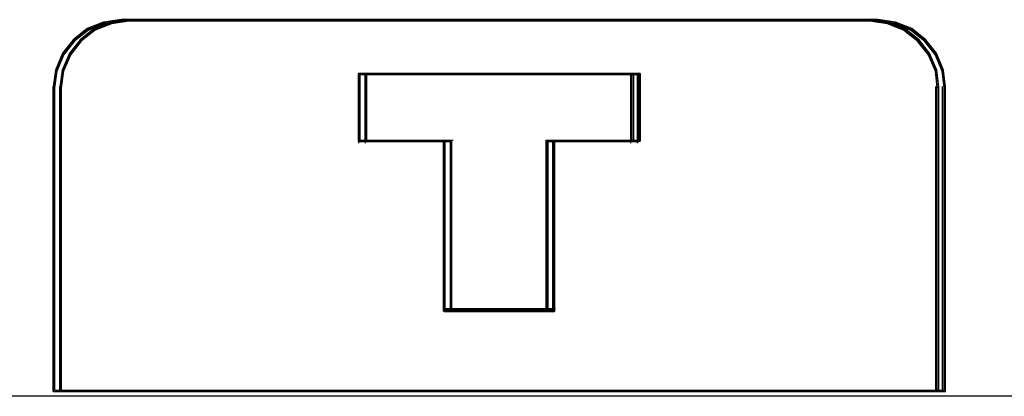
# Model space of a CAD drawing. Header units: centimetres. Extents: x -65222 to -44487, y -149615 to -110728.
# Tile 70 of 98: x -46013.63 to -45999.15, y -117915.23 to -117909.69. Entities that reach past the tile are written whole.
import ezdxf

# ---------------------------------------------------------------- set-up
doc = ezdxf.new("R2010")
doc.units = ezdxf.units.CM
for name, color, linetype, lineweight in [('2DE_OBJ_Eti-Apparatus', 7, 'Continuous', 25), ('2DE_TXTMARK', 7, 'Continuous', 9), ('ZRE Tablice', 7, 'Continuous', 13)]:
    doc.layers.add(name, color=color, linetype=linetype, lineweight=lineweight)
doc.styles.add('CP_ATTR', font='arial.ttf')

# ---------------------------------------------------------------- blocks, each defined once
blk = doc.blocks.new('2de_eti_9_2423_fj6mmc9')
blk.add_line((249.936, 97.697), (33.936, 97.697))
at = {"style": 'CP_ATTR', "flags": 9}
for tag, p in [('ORDER-NO', (-13.087, -11.867)), ('PRODUCT-TYPE', (-13.087, -11.866)), ('ARTICLE', (-13.087, -11.866)), ('GROUP', (-13.087, -11.866)), ('NUMBER', (-13.087, -11.866)), ('NAME', (-13.087, -11.866)), ('FUNCTION', (-13.087, -11.867)), ('ARTICLE-1', (-13.087, -11.867)), ('PRODUCER', (-13.087, -11.867)), ('WEIGHT', (-13.086, -11.866)), ('IP', (-13.086, -11.866)), ('CURRENT', (-13.086, -11.866)), ('LINK', (-13.086, -11.866)), ('OTHER', (-13.086, -11.866)), ('CHARACTER', (-13.086, -11.866)), ('POWER', (-13.086, -11.867)), ('EL-STATUS', (-13.086, -11.867)), ('ARTICLE-2', (-13.086, -11.867)), ('VOLTAGE', (-13.086, -11.867))]:
    blk.add_attdef(tag, p, '', height=0.00005, dxfattribs=at)
at = {"layer": '2DE_TXTMARK', "style": 'CP_ATTR', "width": 0.8, "flags": 8}
blk.add_attdef('VERTOM', (-6.191, 224.074), '', height=15, dxfattribs=at)
blk = doc.blocks.new('G$C0389C227')
at = {"layer": 'ZRE Tablice', "lineweight": -3}
for p, q in [((22.572, -57.687), (22.332, -57.781)), ((22.572, -57.687), (22.332, -57.781)), ((22.59, -57.708), (22.351, -57.802)), ((22.601, -57.689), (22.352, -57.786)), ((22.672, -57.687), (22.432, -57.781)), ((22.672, -57.687), (22.432, -57.781)), ((22.69, -57.708), (22.451, -57.802)), ((22.701, -57.689), (22.452, -57.786)), ((22.834, -57.648), (22.572, -57.687)), ((22.834, -57.648), (22.572, -57.687)), ((22.851, -57.67), (22.59, -57.708)), ((22.873, -57.648), (22.601, -57.689)), ((22.934, -57.648), (22.672, -57.687)), ((22.934, -57.648), (22.672, -57.687)), ((22.951, -57.67), (22.69, -57.708)), ((22.973, -57.648), (22.701, -57.689)), ((22.83, -57.648), (33.858, -57.648)), ((33.855, -57.648), (22.834, -57.648)), ((33.855, -57.648), (22.834, -57.648)), ((33.836, -57.67), (22.851, -57.67)), ((22.93, -57.648), (33.958, -57.648)), ((33.955, -57.648), (22.934, -57.648)), ((33.955, -57.648), (22.934, -57.648)), ((33.936, -57.67), (22.951, -57.67)), ((34.086, -57.689), (33.813, -57.648)), ((34.097, -57.708), (33.836, -57.67)), ((34.117, -57.687), (33.855, -57.648)), ((34.117, -57.687), (33.855, -57.648)), ((34.186, -57.689), (33.913, -57.648)), ((34.197, -57.708), (33.936, -57.67)), ((34.217, -57.687), (33.955, -57.648)), ((34.217, -57.687), (33.955, -57.648)), ((34.336, -57.786), (34.086, -57.689)), ((34.336, -57.802), (34.097, -57.708)), ((34.356, -57.781), (34.117, -57.687)), ((34.356, -57.781), (34.117, -57.687)), ((34.436, -57.786), (34.186, -57.689)), ((34.436, -57.802), (34.197, -57.708)), ((34.456, -57.781), (34.217, -57.687)), ((34.456, -57.781), (34.217, -57.687)), ((22.332, -57.781), (22.126, -57.947)), ((22.332, -57.781), (22.126, -57.947)), ((22.352, -57.786), (22.137, -57.958)), ((22.351, -57.802), (22.145, -57.966)), ((22.432, -57.781), (22.226, -57.947)), ((22.432, -57.781), (22.226, -57.947)), ((22.452, -57.786), (22.237, -57.958)), ((22.451, -57.802), (22.245, -57.966)), ((34.551, -57.958), (34.336, -57.786)), ((34.542, -57.966), (34.336, -57.802)), ((34.563, -57.947), (34.356, -57.781)), ((34.563, -57.947), (34.356, -57.781)), ((34.651, -57.958), (34.436, -57.786)), ((34.642, -57.966), (34.436, -57.802)), ((34.663, -57.947), (34.456, -57.781)), ((34.663, -57.947), (34.456, -57.781)), ((22.126, -57.947), (21.97, -58.141)), ((22.126, -57.947), (21.97, -58.141)), ((22.137, -57.958), (21.975, -58.159)), ((22.145, -57.966), (21.989, -58.159)), ((22.226, -57.947), (22.07, -58.141)), ((22.226, -57.947), (22.07, -58.141)), ((22.237, -57.958), (22.075, -58.159)), ((22.245, -57.966), (22.089, -58.159)), ((34.698, -58.159), (34.542, -57.966)), ((34.713, -58.159), (34.551, -57.958)), ((34.719, -58.141), (34.563, -57.947)), ((34.719, -58.141), (34.563, -57.947)), ((34.798, -58.159), (34.642, -57.966)), ((34.813, -58.159), (34.651, -57.958)), ((34.819, -58.141), (34.663, -57.947)), ((34.819, -58.141), (34.663, -57.947)), ((21.97, -58.141), (21.864, -58.39)), ((21.97, -58.141), (21.864, -58.39)), ((21.975, -58.159), (21.865, -58.416)), ((21.989, -58.159), (21.884, -58.406)), ((22.07, -58.141), (21.964, -58.39)), ((22.07, -58.141), (21.964, -58.39)), ((22.075, -58.159), (21.965, -58.416)), ((22.089, -58.159), (21.984, -58.406)), ((34.803, -58.406), (34.698, -58.159)), ((34.823, -58.416), (34.713, -58.159)), ((34.825, -58.39), (34.719, -58.141)), ((34.825, -58.39), (34.719, -58.141)), ((34.903, -58.406), (34.798, -58.159)), ((34.923, -58.416), (34.813, -58.159)), ((34.925, -58.39), (34.819, -58.141)), ((34.925, -58.39), (34.819, -58.141)), ((21.864, -58.39), (21.831, -58.638)), ((21.864, -58.39), (21.831, -58.638)), ((21.865, -58.416), (21.831, -58.674)), ((21.884, -58.406), (21.85, -58.653)), ((21.964, -58.39), (21.931, -58.638)), ((21.964, -58.39), (21.931, -58.638)), ((21.965, -58.416), (21.931, -58.674)), ((21.984, -58.406), (21.95, -58.653)), ((30.363, -58.44), (26.32, -58.44)), ((26.32, -58.44), (26.32, -59.434)), ((30.363, -58.44), (26.32, -58.44)), ((26.32, -58.44), (26.32, -59.434)), ((26.32, -59.434), (26.32, -58.44)), ((26.32, -58.44), (30.363, -58.44)), ((26.32, -59.434), (26.32, -58.44)), ((26.32, -58.44), (30.363, -58.44)), ((26.32, -58.44), (26.32, -59.464)), ((26.32, -58.44), (30.363, -58.44)), ((30.342, -58.46), (26.34, -58.46)), ((26.34, -58.46), (26.34, -59.442)), ((30.342, -58.46), (26.34, -58.46)), ((26.34, -58.46), (26.34, -59.442)), ((30.463, -58.44), (26.42, -58.44)), ((26.42, -58.44), (26.42, -59.434)), ((30.463, -58.44), (26.42, -58.44)), ((26.42, -58.44), (26.42, -59.434)), ((26.42, -59.434), (26.42, -58.44)), ((26.42, -58.44), (30.463, -58.44)), ((26.42, -59.434), (26.42, -58.44)), ((26.42, -58.44), (30.463, -58.44)), ((26.42, -58.44), (26.42, -59.464)), ((26.42, -58.44), (30.463, -58.44)), ((30.442, -58.46), (26.44, -58.46)), ((26.44, -58.46), (26.44, -59.442)), ((30.442, -58.46), (26.44, -58.46)), ((26.44, -58.46), (26.44, -59.442)), ((30.318, -58.44), (30.318, -59.464)), ((30.342, -59.442), (30.342, -58.46)), ((30.342, -59.442), (30.342, -58.46)), ((30.363, -59.434), (30.363, -58.44)), ((30.363, -59.434), (30.363, -58.44)), ((30.363, -58.44), (30.363, -59.434)), ((30.363, -58.44), (30.363, -59.434)), ((30.418, -58.44), (30.418, -59.464)), ((30.442, -59.442), (30.442, -58.46)), ((30.442, -59.442), (30.442, -58.46)), ((30.463, -59.434), (30.463, -58.44)), ((30.463, -59.434), (30.463, -58.44)), ((30.463, -58.44), (30.463, -59.434)), ((30.463, -58.44), (30.463, -59.434)), ((34.831, -58.653), (34.803, -58.406)), ((34.853, -58.674), (34.823, -58.416)), ((34.853, -58.638), (34.825, -58.39)), ((34.853, -58.638), (34.825, -58.39)), ((34.931, -58.653), (34.903, -58.406)), ((34.953, -58.674), (34.923, -58.416)), ((34.953, -58.638), (34.925, -58.39)), ((34.953, -58.638), (34.925, -58.39)), ((21.831, -63.119), (21.831, -58.631)), ((21.931, -63.119), (21.931, -58.631)), ((34.808, -63.119), (34.808, -58.631)), ((34.908, -63.119), (34.908, -58.631)), ((21.831, -58.638), (21.831, -63.119)), ((21.831, -58.638), (21.831, -63.119)), ((21.85, -58.653), (21.85, -63.099)), ((21.931, -58.638), (21.931, -63.119)), ((21.931, -58.638), (21.931, -63.119)), ((21.95, -58.653), (21.95, -63.099)), ((34.831, -63.099), (34.831, -58.653)), ((34.853, -63.119), (34.853, -58.638)), ((34.853, -63.119), (34.853, -58.638)), ((34.931, -63.099), (34.931, -58.653)), ((34.953, -63.119), (34.953, -58.638)), ((34.953, -63.119), (34.953, -58.638)), ((26.32, -59.421), (27.613, -59.421)), ((26.32, -59.434), (27.583, -59.434)), ((26.32, -59.434), (27.583, -59.434)), ((27.583, -59.434), (26.32, -59.434)), ((27.583, -59.434), (26.32, -59.434)), ((26.34, -59.442), (27.59, -59.442)), ((26.34, -59.442), (27.59, -59.442)), ((26.42, -59.421), (27.713, -59.421)), ((26.42, -59.434), (27.683, -59.434)), ((26.42, -59.434), (27.683, -59.434)), ((27.683, -59.434), (26.42, -59.434)), ((27.683, -59.434), (26.42, -59.434)), ((26.44, -59.442), (27.69, -59.442)), ((26.44, -59.442), (27.69, -59.442)), ((27.568, -59.421), (27.568, -61.94)), ((27.583, -59.434), (27.583, -61.94)), ((27.583, -59.434), (27.583, -61.94)), ((27.583, -61.94), (27.583, -59.434)), ((27.583, -61.94), (27.583, -59.434)), ((27.59, -59.442), (27.59, -61.918)), ((27.59, -59.442), (27.59, -61.918)), ((27.668, -59.421), (27.668, -61.94)), ((27.683, -59.434), (27.683, -61.94)), ((27.683, -59.434), (27.683, -61.94)), ((27.683, -61.94), (27.683, -59.434)), ((27.683, -61.94), (27.683, -59.434)), ((27.69, -59.442), (27.69, -61.918)), ((27.69, -59.442), (27.69, -61.918)), ((29.075, -59.421), (29.075, -61.94)), ((29.075, -59.421), (30.363, -59.421)), ((29.097, -61.918), (29.097, -59.442)), ((29.097, -59.442), (30.342, -59.442)), ((29.097, -61.918), (29.097, -59.442)), ((29.097, -59.442), (30.342, -59.442)), ((29.105, -61.94), (29.105, -59.434)), ((29.105, -59.434), (30.363, -59.434)), ((29.105, -61.94), (29.105, -59.434)), ((29.105, -59.434), (30.363, -59.434)), ((29.105, -59.434), (29.105, -61.94)), ((30.363, -59.434), (29.105, -59.434)), ((29.105, -59.434), (29.105, -61.94)), ((30.363, -59.434), (29.105, -59.434)), ((29.175, -59.421), (29.175, -61.94)), ((29.175, -59.421), (30.463, -59.421)), ((29.197, -61.918), (29.197, -59.442)), ((29.197, -59.442), (30.442, -59.442)), ((29.197, -61.918), (29.197, -59.442)), ((29.197, -59.442), (30.442, -59.442)), ((29.205, -61.94), (29.205, -59.434)), ((29.205, -59.434), (30.463, -59.434)), ((29.205, -61.94), (29.205, -59.434)), ((29.205, -59.434), (30.463, -59.434)), ((29.205, -59.434), (29.205, -61.94)), ((30.463, -59.434), (29.205, -59.434)), ((29.205, -59.434), (29.205, -61.94)), ((30.463, -59.434), (29.205, -59.434)), ((27.568, -61.896), (29.118, -61.896)), ((27.583, -61.94), (29.105, -61.94)), ((27.583, -61.94), (29.105, -61.94)), ((29.105, -61.94), (27.583, -61.94)), ((29.105, -61.94), (27.583, -61.94)), ((27.59, -61.918), (29.097, -61.918)), ((27.59, -61.918), (29.097, -61.918)), ((27.668, -61.896), (29.218, -61.896)), ((27.683, -61.94), (29.205, -61.94)), ((27.683, -61.94), (29.205, -61.94)), ((29.205, -61.94), (27.683, -61.94)), ((29.205, -61.94), (27.683, -61.94)), ((27.69, -61.918), (29.197, -61.918)), ((27.69, -61.918), (29.197, -61.918)), ((21.831, -63.119), (34.853, -63.119)), ((21.831, -63.119), (34.853, -63.119)), ((21.85, -63.099), (34.831, -63.099)), ((21.931, -63.119), (34.953, -63.119)), ((21.931, -63.119), (34.953, -63.119)), ((21.95, -63.099), (34.931, -63.099))]:
    blk.add_line(p, q, dxfattribs=at)

msp = doc.modelspace()

# ---------------------------------------------------------------- block references
at = {"layer": '2DE_OBJ_Eti-Apparatus'}
msp.add_blockref('2de_eti_9_2423_fj6mmc9', (-46121.945, -118012.925), dxfattribs=at)
at = {"layer": 'ZRE Tablice'}
msp.add_blockref('G$C0389C227', (-46034.97, -117852.038), dxfattribs=at)

doc.saveas('drawing.dxf')
